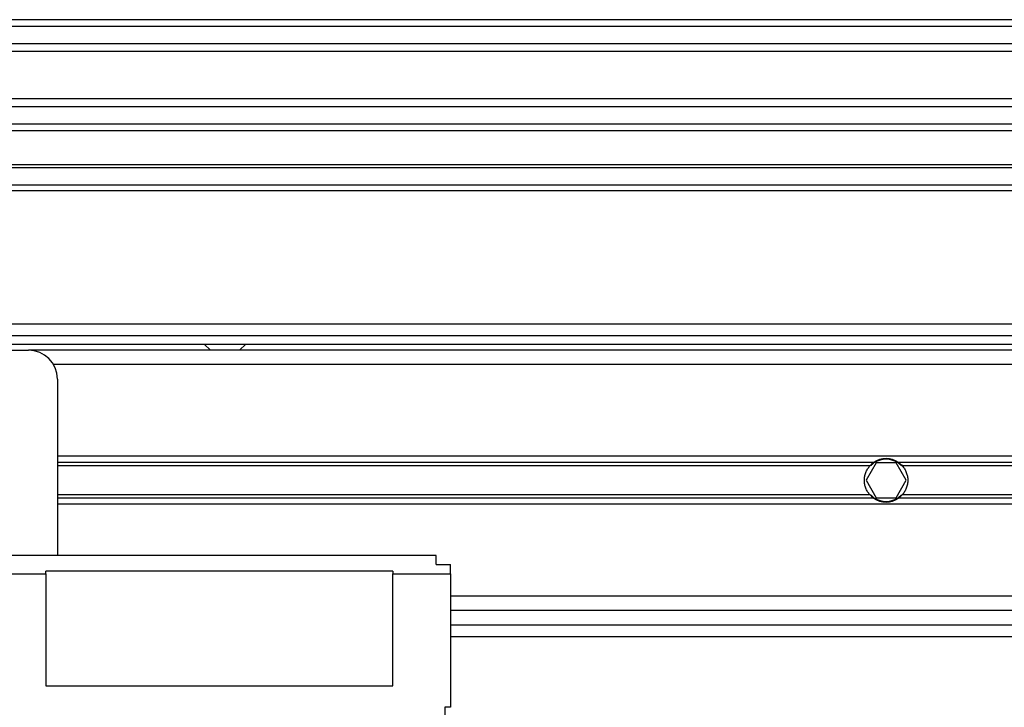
# Model space of a CAD drawing. Header units: millimetres. Extents: x 0 to 420, y 0 to 297.
# Tile 43 of 103: x 145 to 156, y 246 to 253. Entities that reach past the tile are written whole.
import ezdxf

# ---------------------------------------------------------------- set-up
doc = ezdxf.new("R2010")
doc.units = ezdxf.units.MM

msp = doc.modelspace()

# ---------------------------------------------------------------- linework, layer by layer
at = {"color": 7, "linetype": 'Continuous', "lineweight": 25}
for p, q in [((194.42757, 253.19657), (113.08491, 253.19657)), ((194.35518, 253.12361), (113.1573, 253.12361)), ((194.24607, 252.93567), (113.26641, 252.93567)), ((194.22146, 252.85071), (113.29102, 252.85071)), ((194.20743, 252.33505), (113.30504, 252.33505)), ((194.20743, 252.25009), (113.30504, 252.25009)), ((194.20743, 252.06215), (113.30504, 252.06215)), ((194.20743, 251.98919), (113.30504, 251.98919)), ((194.20743, 251.61878), (113.30504, 251.61878)), ((194.20743, 251.58671), (113.30504, 251.58671)), ((194.20743, 251.39805), (113.30504, 251.39805)), ((194.20743, 251.33517), (113.30504, 251.33517)), ((194.20743, 249.8888), (113.30504, 249.8888)), ((140.31443, 249.76303), (194.20743, 249.76303)), ((134.71761, 249.60581), (145.40817, 249.60581)), ((140.31443, 249.6687), (194.20743, 249.6687)), ((194.20743, 249.60581), (145.40817, 249.60581)), ((147.31919, 249.6687), (147.38906, 249.60581)), ((147.70349, 249.60581), (147.77337, 249.6687)), ((194.20743, 249.4486), (145.68047, 249.4486)), ((145.72259, 249.29138), (145.72259, 247.37457)), ((166.86475, 248.45186), (145.72259, 248.45186)), ((154.59832, 248.38369), (145.72259, 248.38369)), ((154.55788, 248.34759), (145.72259, 248.34759)), ((154.62519, 248.37954), (154.51627, 248.19088)), ((154.84303, 248.37954), (154.62519, 248.37954)), ((154.95195, 248.19088), (154.84303, 248.37954)), ((166.69551, 248.38369), (154.86989, 248.38369)), ((166.69551, 248.34759), (154.91033, 248.34759)), ((154.51627, 248.19088), (154.62519, 248.00223)), ((154.84303, 248.00223), (154.95195, 248.19088)), ((154.55788, 248.03418), (145.72259, 248.03418)), ((154.59832, 247.99808), (145.72259, 247.99808)), ((154.62519, 248.00223), (154.84303, 248.00223)), ((166.69551, 247.99808), (154.86989, 247.99808)), ((166.69551, 248.03418), (154.91033, 248.03418)), ((166.86475, 247.92991), (145.72259, 247.92991)), ((149.8416, 247.37457), (145.12518, 247.37457)), ((149.8416, 247.27676), (149.8416, 247.37457)), ((149.8416, 247.27676), (149.99882, 247.27676)), ((149.99882, 247.17291), (149.99882, 247.27676)), ((144.96797, 247.17291), (145.59682, 247.17291)), ((149.36996, 247.20245), (145.59682, 247.20245)), ((145.59682, 247.17291), (145.59682, 247.20245)), ((145.59682, 247.17291), (145.59682, 245.95821)), ((149.36996, 247.20245), (149.36996, 247.17291)), ((149.36996, 245.95821), (149.36996, 247.17291)), ((149.36996, 247.17291), (149.99882, 247.17291)), ((149.99882, 247.17291), (149.99882, 245.72559)), ((194.30176, 246.93317), (149.99882, 246.93317)), ((197.37811, 246.77596), (149.99882, 246.77596)), ((149.99882, 246.61874), (197.41841, 246.61874)), ((149.99882, 246.49297), (197.45506, 246.49297)), ((145.59682, 245.95821), (149.36996, 245.95821)), ((149.99882, 245.72559), (149.93592, 245.72559)), ((149.93592, 245.72559), (149.94057, 245.45952)), ((149.99882, 245.72421), (149.99882, 245.72559))]:
    msp.add_line(p, q, dxfattribs=at)
for centre, radius, start, end in [((145.40817, 249.29138), 0.31443, 0, 90), ((154.73411, 248.19088), 0.23582, 54.84472, 125.15528), ((154.73411, 248.19088), 0.22953, 57.139529, 122.860471), ((154.73411, 248.19088), 0.23582, 234.844719, 305.155281), ((154.73411, 248.19088), 0.22953, 237.139528, 302.860472)]:
    msp.add_arc(centre, radius, start, end, dxfattribs=at)
for points, knots in [([(154.55788, 248.03418), (154.54866, 248.04455), (154.54041, 248.05565), (154.52583, 248.0794), (154.51945, 248.09219), (154.50908, 248.11891), (154.50512, 248.13269), (154.49972, 248.16114), (154.4983, 248.17601), (154.49827, 248.20531), (154.49961, 248.21983), (154.50499, 248.24858), (154.50901, 248.26263), (154.51931, 248.28926), (154.52567, 248.30208), (154.54036, 248.32605), (154.54865, 248.3372), (154.55788, 248.34759)], [0, 0, 0, 0, 0.125, 0.125, 0.25, 0.25, 0.375, 0.375, 0.5, 0.5, 0.625, 0.625, 0.75, 0.75, 0.875, 0.875, 1, 1, 1, 1]), ([(154.55788, 248.34759), (154.5638, 248.35424), (154.57058, 248.36105), (154.58442, 248.37334), (154.59163, 248.37897), (154.59832, 248.38369)], [0, 0, 0, 0, 0.5, 0.5, 1, 1, 1, 1]), ([(154.60957, 248.38369), (154.60233, 248.37901), (154.5947, 248.37348), (154.5836, 248.36425), (154.57999, 248.36105), (154.57298, 248.35442), (154.56955, 248.35097), (154.56639, 248.34759)], [0, 0, 0, 0, 0.5, 0.5, 0.75, 0.75, 1, 1, 1, 1]), ([(154.90182, 248.34759), (154.89552, 248.35434), (154.88829, 248.36119), (154.87356, 248.37345), (154.86588, 248.37902), (154.85865, 248.38369)], [0, 0, 0, 0, 0.5, 0.5, 1, 1, 1, 1]), ([(154.86989, 248.38369), (154.8766, 248.37897), (154.88377, 248.37337), (154.89764, 248.36104), (154.90442, 248.35424), (154.91033, 248.34759)], [0, 0, 0, 0, 0.5, 0.5, 1, 1, 1, 1]), ([(154.91033, 248.34759), (154.91956, 248.33721), (154.92781, 248.32611), (154.94238, 248.30236), (154.94876, 248.28957), (154.95914, 248.26286), (154.96309, 248.24908), (154.96849, 248.22063), (154.96992, 248.20576), (154.96994, 248.17646), (154.9686, 248.16194), (154.96323, 248.13318), (154.9592, 248.11914), (154.94891, 248.09251), (154.94254, 248.07969), (154.92786, 248.05571), (154.91957, 248.04456), (154.91033, 248.03418)], [0, 0, 0, 0, 0.125, 0.125, 0.25, 0.25, 0.375, 0.375, 0.5, 0.5, 0.625, 0.625, 0.75, 0.75, 0.875, 0.875, 1, 1, 1, 1]), ([(154.59832, 247.99808), (154.59162, 248.0028), (154.58445, 248.0084), (154.57058, 248.02072), (154.5638, 248.02753), (154.55788, 248.03418)], [0, 0, 0, 0, 0.5, 0.5, 1, 1, 1, 1]), ([(154.56639, 248.03418), (154.5727, 248.02743), (154.57993, 248.02058), (154.59466, 248.00832), (154.60234, 248.00274), (154.60957, 247.99808)], [0, 0, 0, 0, 0.5, 0.5, 1, 1, 1, 1]), ([(154.85865, 247.99808), (154.86589, 248.00275), (154.87352, 248.00828), (154.88462, 248.01752), (154.88822, 248.02072), (154.89524, 248.02734), (154.89867, 248.0308), (154.90182, 248.03418)], [0, 0, 0, 0, 0.5, 0.5, 0.75, 0.75, 1, 1, 1, 1]), ([(154.91033, 248.03418), (154.90442, 248.02753), (154.89763, 248.02072), (154.8838, 248.00843), (154.87659, 248.0028), (154.86989, 247.99808)], [0, 0, 0, 0, 0.5, 0.5, 1, 1, 1, 1]), ([(149.99882, 245.72421), (149.99822, 245.72436), (149.99693, 245.72468), (149.98758, 245.72507), (149.97603, 245.72532), (149.96457, 245.72547), (149.95095, 245.72558), (149.94102, 245.72559), (149.93592, 245.72559)], [0, 0, 0, 0, 0.19860295, 0.43098735, 0.5604618, 0.69845935, 0.84497417, 1, 1, 1, 1])]:
    msp.add_open_spline(points, degree=3, knots=knots, dxfattribs=at)

doc.saveas('drawing.dxf')
